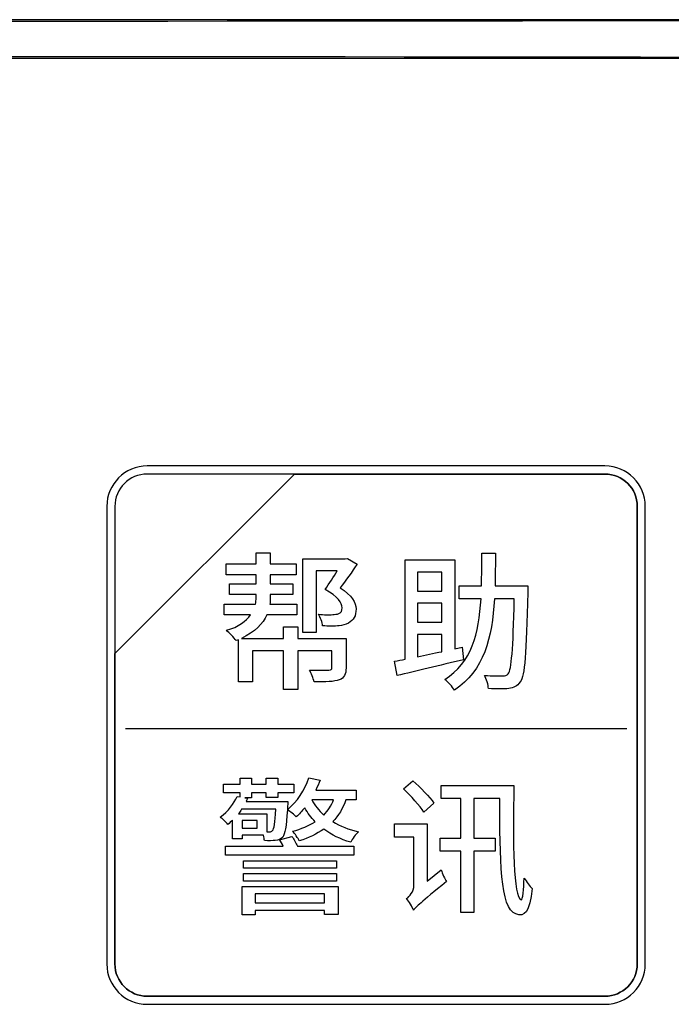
# Model space of a CAD drawing. Header units: millimetres. Extents: x 7205 to 9529, y -660 to 140.
# Tile 124 of 193: x 7620 to 7637, y -52 to -27. Entities that reach past the tile are written whole.
import ezdxf

# ---------------------------------------------------------------- set-up
doc = ezdxf.new("R2010")
doc.units = ezdxf.units.MM
doc.header["$LTSCALE"] = 3

msp = doc.modelspace()

# ---------------------------------------------------------------- linework, layer by layer
at = {"linetype": 'Continuous', "lineweight": 30}
for p, q in [((7651.521, -26.557), (7553.221, -26.557)), ((7553.221, -27.557), (7651.521, -27.557))]:
    msp.add_line(p, q, dxfattribs=at)
for centre, start_param, end_param in [((7602.371, 54.167), 4.680491, 4.744287), ((7602.371, -108.281), 1.538898, 1.602695)]:
    msp.add_ellipse(centre, major_axis=(1541.102, 0), ratio=0.052408, start_param=start_param, end_param=end_param, dxfattribs=at)
for points, knots in [([(7623.337, -38.163), (7623.337, -38.163), (7635.237, -38.163), (7635.237, -38.163), (7635.237, -38.163), (7635.814, -38.163), (7636.287, -38.635), (7636.287, -39.213), (7636.287, -39.213), (7636.287, -39.213), (7636.287, -51.113), (7636.287, -51.113), (7636.287, -51.113), (7636.287, -51.69), (7635.814, -52.163), (7635.237, -52.163), (7635.237, -52.163), (7635.237, -52.163), (7623.337, -52.163), (7623.337, -52.163), (7623.337, -52.163), (7622.759, -52.163), (7622.287, -51.69), (7622.287, -51.113), (7622.287, -51.113), (7622.287, -51.113), (7622.287, -39.213), (7622.287, -39.213), (7622.287, -39.213), (7622.287, -38.635), (7622.759, -38.163), (7623.337, -38.163)], [0, 0, 0, 0, 0.111111, 0.111111, 0.111111, 0.111111, 0.222222, 0.222222, 0.222222, 0.222222, 0.333333, 0.333333, 0.333333, 0.333333, 0.444444, 0.444444, 0.444444, 0.444444, 0.555556, 0.555556, 0.555556, 0.555556, 0.666667, 0.666667, 0.666667, 0.666667, 0.777778, 0.777778, 0.777778, 0.777778, 1, 1, 1, 1]), ([(7623.337, -38.163), (7623.337, -38.163), (7635.237, -38.163), (7635.237, -38.163), (7635.237, -38.163), (7635.814, -38.163), (7636.287, -38.635), (7636.287, -39.213), (7636.287, -39.213), (7636.287, -39.213), (7636.287, -51.113), (7636.287, -51.113), (7636.287, -51.113), (7636.287, -51.69), (7635.814, -52.163), (7635.237, -52.163), (7635.237, -52.163), (7635.237, -52.163), (7623.337, -52.163), (7623.337, -52.163), (7623.337, -52.163), (7622.759, -52.163), (7622.287, -51.69), (7622.287, -51.113), (7622.287, -51.113), (7622.287, -51.113), (7622.287, -39.213), (7622.287, -39.213), (7622.287, -39.213), (7622.287, -38.635), (7622.759, -38.163), (7623.337, -38.163)], [0, 0, 0, 0, 0.111111, 0.111111, 0.111111, 0.111111, 0.222222, 0.222222, 0.222222, 0.222222, 0.333333, 0.333333, 0.333333, 0.333333, 0.444444, 0.444444, 0.444444, 0.444444, 0.555556, 0.555556, 0.555556, 0.555556, 0.666667, 0.666667, 0.666667, 0.666667, 0.777778, 0.777778, 0.777778, 0.777778, 1, 1, 1, 1]), ([(7623.337, -38.163), (7623.337, -38.163), (7635.237, -38.163), (7635.237, -38.163), (7635.237, -38.163), (7635.814, -38.163), (7636.287, -38.635), (7636.287, -39.213), (7636.287, -39.213), (7636.287, -39.213), (7636.287, -51.113), (7636.287, -51.113), (7636.287, -51.113), (7636.287, -51.69), (7635.814, -52.163), (7635.237, -52.163), (7635.237, -52.163), (7635.237, -52.163), (7623.337, -52.163), (7623.337, -52.163), (7623.337, -52.163), (7622.759, -52.163), (7622.287, -51.69), (7622.287, -51.113), (7622.287, -51.113), (7622.287, -51.113), (7622.287, -39.213), (7622.287, -39.213), (7622.287, -39.213), (7622.287, -38.635), (7622.759, -38.163), (7623.337, -38.163)], [0, 0, 0, 0, 0.111111, 0.111111, 0.111111, 0.111111, 0.222222, 0.222222, 0.222222, 0.222222, 0.333333, 0.333333, 0.333333, 0.333333, 0.444444, 0.444444, 0.444444, 0.444444, 0.555556, 0.555556, 0.555556, 0.555556, 0.666667, 0.666667, 0.666667, 0.666667, 0.777778, 0.777778, 0.777778, 0.777778, 1, 1, 1, 1]), ([(7623.337, -38.373), (7623.337, -38.373), (7627.168, -38.373), (7627.168, -38.373), (7627.168, -38.373), (7627.168, -38.373), (7622.497, -43.043), (7622.497, -43.043), (7622.497, -43.043), (7622.497, -43.043), (7622.497, -39.213), (7622.497, -39.213), (7622.497, -39.213), (7622.497, -38.751), (7622.875, -38.373), (7623.337, -38.373)], [0, 0, 0, 0, 0.2, 0.2, 0.2, 0.2, 0.4, 0.4, 0.4, 0.4, 0.6, 0.6, 0.6, 0.6, 1, 1, 1, 1]), ([(7627.168, -38.373), (7627.168, -38.373), (7627.18, -38.373), (7627.18, -38.373), (7627.18, -38.373), (7627.18, -38.373), (7635.237, -38.373), (7635.237, -38.373), (7635.237, -38.373), (7635.699, -38.373), (7636.077, -38.751), (7636.077, -39.213), (7636.077, -39.213), (7636.077, -39.213), (7636.077, -51.113), (7636.077, -51.113), (7636.077, -51.113), (7636.077, -51.575), (7635.699, -51.953), (7635.237, -51.953), (7635.237, -51.953), (7635.237, -51.953), (7623.337, -51.953), (7623.337, -51.953), (7623.337, -51.953), (7622.875, -51.953), (7622.497, -51.575), (7622.497, -51.113), (7622.497, -51.113), (7622.497, -51.113), (7622.497, -43.133), (7622.497, -43.133), (7622.497, -43.133), (7622.497, -43.133), (7622.497, -43.043), (7622.497, -43.043), (7622.497, -43.043), (7622.497, -43.043), (7627.168, -38.373), (7627.168, -38.373)], [0, 0, 0, 0, 0.090909, 0.090909, 0.090909, 0.090909, 0.181818, 0.181818, 0.181818, 0.181818, 0.272727, 0.272727, 0.272727, 0.272727, 0.363636, 0.363636, 0.363636, 0.363636, 0.454545, 0.454545, 0.454545, 0.454545, 0.545455, 0.545455, 0.545455, 0.545455, 0.636364, 0.636364, 0.636364, 0.636364, 0.727273, 0.727273, 0.727273, 0.727273, 0.818182, 0.818182, 0.818182, 0.818182, 1, 1, 1, 1]), ([(7636.077, -51.113), (7636.077, -51.113), (7636.077, -39.213), (7636.077, -39.213), (7636.077, -39.213), (7636.077, -38.751), (7635.699, -38.373), (7635.237, -38.373), (7635.237, -38.373), (7635.237, -38.373), (7627.18, -38.373), (7627.18, -38.373), (7627.18, -38.373), (7627.18, -38.373), (7627.168, -38.373), (7627.168, -38.373), (7627.168, -38.373), (7627.168, -38.373), (7622.497, -43.043), (7622.497, -43.043), (7622.497, -43.043), (7622.497, -43.043), (7622.497, -43.133), (7622.497, -43.133), (7622.497, -43.133), (7622.497, -43.133), (7622.497, -51.113), (7622.497, -51.113), (7622.497, -51.113), (7622.497, -51.575), (7622.875, -51.953), (7623.337, -51.953), (7623.337, -51.953), (7623.337, -51.953), (7635.237, -51.953), (7635.237, -51.953), (7635.237, -51.953), (7635.699, -51.953), (7636.077, -51.575), (7636.077, -51.113)], [0, 0, 0, 0, 0.090909, 0.090909, 0.090909, 0.090909, 0.181818, 0.181818, 0.181818, 0.181818, 0.272727, 0.272727, 0.272727, 0.272727, 0.363636, 0.363636, 0.363636, 0.363636, 0.454545, 0.454545, 0.454545, 0.454545, 0.545455, 0.545455, 0.545455, 0.545455, 0.636364, 0.636364, 0.636364, 0.636364, 0.727273, 0.727273, 0.727273, 0.727273, 0.818182, 0.818182, 0.818182, 0.818182, 1, 1, 1, 1]), ([(7623.337, -38.373), (7623.337, -38.373), (7627.168, -38.373), (7627.168, -38.373), (7627.168, -38.373), (7627.168, -38.373), (7622.497, -43.043), (7622.497, -43.043), (7622.497, -43.043), (7622.497, -43.043), (7622.497, -39.213), (7622.497, -39.213), (7622.497, -39.213), (7622.497, -38.751), (7622.875, -38.373), (7623.337, -38.373)], [0, 0, 0, 0, 0.2, 0.2, 0.2, 0.2, 0.4, 0.4, 0.4, 0.4, 0.6, 0.6, 0.6, 0.6, 1, 1, 1, 1]), ([(7627.168, -38.373), (7627.168, -38.373), (7627.18, -38.373), (7627.18, -38.373), (7627.18, -38.373), (7627.18, -38.373), (7635.237, -38.373), (7635.237, -38.373), (7635.237, -38.373), (7635.699, -38.373), (7636.077, -38.751), (7636.077, -39.213), (7636.077, -39.213), (7636.077, -39.213), (7636.077, -51.113), (7636.077, -51.113), (7636.077, -51.113), (7636.077, -51.575), (7635.699, -51.953), (7635.237, -51.953), (7635.237, -51.953), (7635.237, -51.953), (7623.337, -51.953), (7623.337, -51.953), (7623.337, -51.953), (7622.875, -51.953), (7622.497, -51.575), (7622.497, -51.113), (7622.497, -51.113), (7622.497, -51.113), (7622.497, -43.133), (7622.497, -43.133), (7622.497, -43.133), (7622.497, -43.133), (7622.497, -43.043), (7622.497, -43.043), (7622.497, -43.043), (7622.497, -43.043), (7627.168, -38.373), (7627.168, -38.373)], [0, 0, 0, 0, 0.090909, 0.090909, 0.090909, 0.090909, 0.181818, 0.181818, 0.181818, 0.181818, 0.272727, 0.272727, 0.272727, 0.272727, 0.363636, 0.363636, 0.363636, 0.363636, 0.454545, 0.454545, 0.454545, 0.454545, 0.545455, 0.545455, 0.545455, 0.545455, 0.636364, 0.636364, 0.636364, 0.636364, 0.727273, 0.727273, 0.727273, 0.727273, 0.818182, 0.818182, 0.818182, 0.818182, 1, 1, 1, 1]), ([(7636.077, -51.113), (7636.077, -51.113), (7636.077, -39.213), (7636.077, -39.213), (7636.077, -39.213), (7636.077, -38.751), (7635.699, -38.373), (7635.237, -38.373), (7635.237, -38.373), (7635.237, -38.373), (7627.18, -38.373), (7627.18, -38.373), (7627.18, -38.373), (7627.18, -38.373), (7627.168, -38.373), (7627.168, -38.373), (7627.168, -38.373), (7627.168, -38.373), (7622.497, -43.043), (7622.497, -43.043), (7622.497, -43.043), (7622.497, -43.043), (7622.497, -43.133), (7622.497, -43.133), (7622.497, -43.133), (7622.497, -43.133), (7622.497, -51.113), (7622.497, -51.113), (7622.497, -51.113), (7622.497, -51.575), (7622.875, -51.953), (7623.337, -51.953), (7623.337, -51.953), (7623.337, -51.953), (7635.237, -51.953), (7635.237, -51.953), (7635.237, -51.953), (7635.699, -51.953), (7636.077, -51.575), (7636.077, -51.113)], [0, 0, 0, 0, 0.090909, 0.090909, 0.090909, 0.090909, 0.181818, 0.181818, 0.181818, 0.181818, 0.272727, 0.272727, 0.272727, 0.272727, 0.363636, 0.363636, 0.363636, 0.363636, 0.454545, 0.454545, 0.454545, 0.454545, 0.545455, 0.545455, 0.545455, 0.545455, 0.636364, 0.636364, 0.636364, 0.636364, 0.727273, 0.727273, 0.727273, 0.727273, 0.818182, 0.818182, 0.818182, 0.818182, 1, 1, 1, 1]), ([(7623.337, -38.373), (7623.337, -38.373), (7627.168, -38.373), (7627.168, -38.373), (7627.168, -38.373), (7627.168, -38.373), (7622.497, -43.043), (7622.497, -43.043), (7622.497, -43.043), (7622.497, -43.043), (7622.497, -39.213), (7622.497, -39.213), (7622.497, -39.213), (7622.497, -38.751), (7622.875, -38.373), (7623.337, -38.373)], [0, 0, 0, 0, 0.2, 0.2, 0.2, 0.2, 0.4, 0.4, 0.4, 0.4, 0.6, 0.6, 0.6, 0.6, 1, 1, 1, 1]), ([(7627.168, -38.373), (7627.168, -38.373), (7627.18, -38.373), (7627.18, -38.373), (7627.18, -38.373), (7627.18, -38.373), (7635.237, -38.373), (7635.237, -38.373), (7635.237, -38.373), (7635.699, -38.373), (7636.077, -38.751), (7636.077, -39.213), (7636.077, -39.213), (7636.077, -39.213), (7636.077, -51.113), (7636.077, -51.113), (7636.077, -51.113), (7636.077, -51.575), (7635.699, -51.953), (7635.237, -51.953), (7635.237, -51.953), (7635.237, -51.953), (7623.337, -51.953), (7623.337, -51.953), (7623.337, -51.953), (7622.875, -51.953), (7622.497, -51.575), (7622.497, -51.113), (7622.497, -51.113), (7622.497, -51.113), (7622.497, -43.133), (7622.497, -43.133), (7622.497, -43.133), (7622.497, -43.133), (7622.497, -43.043), (7622.497, -43.043), (7622.497, -43.043), (7622.497, -43.043), (7627.168, -38.373), (7627.168, -38.373)], [0, 0, 0, 0, 0.090909, 0.090909, 0.090909, 0.090909, 0.181818, 0.181818, 0.181818, 0.181818, 0.272727, 0.272727, 0.272727, 0.272727, 0.363636, 0.363636, 0.363636, 0.363636, 0.454545, 0.454545, 0.454545, 0.454545, 0.545455, 0.545455, 0.545455, 0.545455, 0.636364, 0.636364, 0.636364, 0.636364, 0.727273, 0.727273, 0.727273, 0.727273, 0.818182, 0.818182, 0.818182, 0.818182, 1, 1, 1, 1]), ([(7636.077, -51.113), (7636.077, -51.113), (7636.077, -39.213), (7636.077, -39.213), (7636.077, -39.213), (7636.077, -38.751), (7635.699, -38.373), (7635.237, -38.373), (7635.237, -38.373), (7635.237, -38.373), (7627.18, -38.373), (7627.18, -38.373), (7627.18, -38.373), (7627.18, -38.373), (7627.168, -38.373), (7627.168, -38.373), (7627.168, -38.373), (7627.168, -38.373), (7622.497, -43.043), (7622.497, -43.043), (7622.497, -43.043), (7622.497, -43.043), (7622.497, -43.133), (7622.497, -43.133), (7622.497, -43.133), (7622.497, -43.133), (7622.497, -51.113), (7622.497, -51.113), (7622.497, -51.113), (7622.497, -51.575), (7622.875, -51.953), (7623.337, -51.953), (7623.337, -51.953), (7623.337, -51.953), (7635.237, -51.953), (7635.237, -51.953), (7635.237, -51.953), (7635.699, -51.953), (7636.077, -51.575), (7636.077, -51.113)], [0, 0, 0, 0, 0.090909, 0.090909, 0.090909, 0.090909, 0.181818, 0.181818, 0.181818, 0.181818, 0.272727, 0.272727, 0.272727, 0.272727, 0.363636, 0.363636, 0.363636, 0.363636, 0.454545, 0.454545, 0.454545, 0.454545, 0.545455, 0.545455, 0.545455, 0.545455, 0.636364, 0.636364, 0.636364, 0.636364, 0.727273, 0.727273, 0.727273, 0.727273, 0.818182, 0.818182, 0.818182, 0.818182, 1, 1, 1, 1]), ([(7628.506, -42.646), (7628.506, -42.646), (7627.256, -42.646), (7627.256, -42.646), (7627.256, -42.646), (7627.256, -42.646), (7627.256, -42.344), (7627.256, -42.344), (7627.256, -42.344), (7627.256, -42.344), (7626.88, -42.344), (7626.88, -42.344), (7626.88, -42.344), (7626.88, -42.344), (7626.88, -42.646), (7626.88, -42.646), (7626.88, -42.646), (7626.88, -42.646), (7625.789, -42.646), (7625.789, -42.646), (7625.789, -42.646), (7626.139, -42.483), (7626.344, -42.262), (7626.445, -42.037), (7626.445, -42.037), (7626.445, -42.037), (7627.225, -42.037), (7627.225, -42.037), (7627.225, -42.037), (7627.225, -42.037), (7627.225, -41.754), (7627.225, -41.754), (7627.225, -41.754), (7627.225, -41.754), (7626.527, -41.754), (7626.527, -41.754), (7626.527, -41.754), (7626.531, -41.711), (7626.534, -41.676), (7626.534, -41.637), (7626.534, -41.637), (7626.534, -41.637), (7626.534, -41.506), (7626.534, -41.506), (7626.534, -41.506), (7626.534, -41.506), (7627.12, -41.506), (7627.12, -41.506), (7627.12, -41.506), (7627.12, -41.506), (7627.12, -41.23), (7627.12, -41.23), (7627.12, -41.23), (7627.12, -41.23), (7626.534, -41.23), (7626.534, -41.23), (7626.534, -41.23), (7626.534, -41.23), (7626.534, -40.997), (7626.534, -40.997), (7626.534, -40.997), (7626.534, -40.997), (7627.214, -40.997), (7627.214, -40.997), (7627.214, -40.997), (7627.214, -40.997), (7627.214, -40.71), (7627.214, -40.71), (7627.214, -40.71), (7627.214, -40.71), (7626.534, -40.71), (7626.534, -40.71), (7626.534, -40.71), (7626.534, -40.71), (7626.534, -40.423), (7626.534, -40.423), (7626.534, -40.423), (7626.534, -40.423), (7626.166, -40.423), (7626.166, -40.423), (7626.166, -40.423), (7626.166, -40.423), (7626.166, -40.71), (7626.166, -40.71), (7626.166, -40.71), (7626.166, -40.71), (7625.394, -40.71), (7625.394, -40.71), (7625.394, -40.71), (7625.394, -40.71), (7625.394, -40.997), (7625.394, -40.997), (7625.394, -40.997), (7625.394, -40.997), (7626.166, -40.997), (7626.166, -40.997), (7626.166, -40.997), (7626.166, -40.997), (7626.166, -41.23), (7626.166, -41.23), (7626.166, -41.23), (7626.166, -41.23), (7625.475, -41.23), (7625.475, -41.23), (7625.475, -41.23), (7625.475, -41.23), (7625.475, -41.506), (7625.475, -41.506), (7625.475, -41.506), (7625.475, -41.506), (7626.166, -41.506), (7626.166, -41.506), (7626.166, -41.506), (7626.166, -41.506), (7626.166, -41.637), (7626.166, -41.637), (7626.166, -41.637), (7626.166, -41.676), (7626.162, -41.711), (7626.154, -41.754), (7626.154, -41.754), (7626.154, -41.754), (7625.339, -41.754), (7625.339, -41.754), (7625.339, -41.754), (7625.339, -41.754), (7625.339, -42.037), (7625.339, -42.037), (7625.339, -42.037), (7625.339, -42.037), (7626.022, -42.037), (7626.022, -42.037), (7626.022, -42.037), (7625.91, -42.196), (7625.712, -42.348), (7625.397, -42.437), (7625.397, -42.437), (7625.475, -42.503), (7625.591, -42.623), (7625.646, -42.705), (7625.646, -42.705), (7625.646, -42.705), (7625.712, -42.681), (7625.712, -42.681), (7625.712, -42.681), (7625.712, -42.681), (7625.712, -43.776), (7625.712, -43.776), (7625.712, -43.776), (7625.712, -43.776), (7626.077, -43.776), (7626.077, -43.776), (7626.077, -43.776), (7626.077, -43.776), (7626.077, -42.969), (7626.077, -42.969), (7626.077, -42.969), (7626.077, -42.969), (7626.88, -42.969), (7626.88, -42.969), (7626.88, -42.969), (7626.88, -42.969), (7626.88, -43.977), (7626.88, -43.977), (7626.88, -43.977), (7626.88, -43.977), (7627.256, -43.977), (7627.256, -43.977), (7627.256, -43.977), (7627.256, -43.977), (7627.256, -42.969), (7627.256, -42.969), (7627.256, -42.969), (7627.256, -42.969), (7628.141, -42.969), (7628.141, -42.969), (7628.141, -42.969), (7628.141, -42.969), (7628.141, -43.407), (7628.141, -43.407), (7628.141, -43.407), (7628.141, -43.454), (7628.122, -43.469), (7628.06, -43.473), (7628.06, -43.473), (7628.001, -43.473), (7627.776, -43.473), (7627.555, -43.469), (7627.555, -43.469), (7627.602, -43.551), (7627.656, -43.683), (7627.675, -43.776), (7627.675, -43.776), (7627.982, -43.776), (7628.192, -43.776), (7628.331, -43.725), (7628.331, -43.725), (7628.463, -43.675), (7628.506, -43.582), (7628.506, -43.411), (7628.506, -43.411), (7628.506, -43.411), (7628.506, -42.646), (7628.506, -42.646)], [0, 0, 0, 0, 0.019231, 0.019231, 0.019231, 0.019231, 0.038462, 0.038462, 0.038462, 0.038462, 0.057692, 0.057692, 0.057692, 0.057692, 0.076923, 0.076923, 0.076923, 0.076923, 0.096154, 0.096154, 0.096154, 0.096154, 0.115385, 0.115385, 0.115385, 0.115385, 0.134615, 0.134615, 0.134615, 0.134615, 0.153846, 0.153846, 0.153846, 0.153846, 0.173077, 0.173077, 0.173077, 0.173077, 0.192308, 0.192308, 0.192308, 0.192308, 0.211538, 0.211538, 0.211538, 0.211538, 0.230769, 0.230769, 0.230769, 0.230769, 0.25, 0.25, 0.25, 0.25, 0.269231, 0.269231, 0.269231, 0.269231, 0.288462, 0.288462, 0.288462, 0.288462, 0.307692, 0.307692, 0.307692, 0.307692, 0.326923, 0.326923, 0.326923, 0.326923, 0.346154, 0.346154, 0.346154, 0.346154, 0.365385, 0.365385, 0.365385, 0.365385, 0.384615, 0.384615, 0.384615, 0.384615, 0.403846, 0.403846, 0.403846, 0.403846, 0.423077, 0.423077, 0.423077, 0.423077, 0.442308, 0.442308, 0.442308, 0.442308, 0.461538, 0.461538, 0.461538, 0.461538, 0.480769, 0.480769, 0.480769, 0.480769, 0.5, 0.5, 0.5, 0.5, 0.519231, 0.519231, 0.519231, 0.519231, 0.538462, 0.538462, 0.538462, 0.538462, 0.557692, 0.557692, 0.557692, 0.557692, 0.576923, 0.576923, 0.576923, 0.576923, 0.596154, 0.596154, 0.596154, 0.596154, 0.615385, 0.615385, 0.615385, 0.615385, 0.634615, 0.634615, 0.634615, 0.634615, 0.653846, 0.653846, 0.653846, 0.653846, 0.673077, 0.673077, 0.673077, 0.673077, 0.692308, 0.692308, 0.692308, 0.692308, 0.711538, 0.711538, 0.711538, 0.711538, 0.730769, 0.730769, 0.730769, 0.730769, 0.75, 0.75, 0.75, 0.75, 0.769231, 0.769231, 0.769231, 0.769231, 0.788462, 0.788462, 0.788462, 0.788462, 0.807692, 0.807692, 0.807692, 0.807692, 0.826923, 0.826923, 0.826923, 0.826923, 0.846154, 0.846154, 0.846154, 0.846154, 0.865385, 0.865385, 0.865385, 0.865385, 0.884615, 0.884615, 0.884615, 0.884615, 0.903846, 0.903846, 0.903846, 0.903846, 0.923077, 0.923077, 0.923077, 0.923077, 0.942308, 0.942308, 0.942308, 0.942308, 0.961538, 0.961538, 0.961538, 0.961538, 1, 1, 1, 1]), ([(7632.381, -41.277), (7632.388, -41.005), (7632.388, -40.718), (7632.388, -40.427), (7632.388, -40.427), (7632.388, -40.427), (7632.035, -40.427), (7632.035, -40.427), (7632.035, -40.427), (7632.035, -40.718), (7632.035, -41.005), (7632.027, -41.277), (7632.027, -41.277), (7632.027, -41.277), (7631.449, -41.277), (7631.449, -41.277), (7631.449, -41.277), (7631.449, -41.277), (7631.449, -41.618), (7631.449, -41.618), (7631.449, -41.618), (7631.449, -41.618), (7632.016, -41.618), (7632.016, -41.618), (7632.016, -41.618), (7631.962, -42.526), (7631.775, -43.271), (7631.073, -43.717), (7631.073, -43.717), (7631.158, -43.783), (7631.271, -43.904), (7631.325, -43.993), (7631.325, -43.993), (7632.097, -43.481), (7632.303, -42.631), (7632.365, -41.618), (7632.365, -41.618), (7632.365, -41.618), (7632.881, -41.618), (7632.881, -41.618), (7632.881, -41.618), (7632.85, -42.949), (7632.807, -43.454), (7632.722, -43.566), (7632.722, -43.566), (7632.683, -43.617), (7632.644, -43.628), (7632.579, -43.624), (7632.579, -43.624), (7632.497, -43.624), (7632.307, -43.624), (7632.105, -43.609), (7632.105, -43.609), (7632.163, -43.706), (7632.202, -43.853), (7632.21, -43.954), (7632.21, -43.954), (7632.412, -43.962), (7632.617, -43.966), (7632.738, -43.95), (7632.738, -43.95), (7632.866, -43.931), (7632.951, -43.896), (7633.033, -43.78), (7633.033, -43.78), (7633.157, -43.613), (7633.192, -43.054), (7633.23, -41.447), (7633.23, -41.447), (7633.23, -41.401), (7633.234, -41.277), (7633.234, -41.277), (7633.234, -41.277), (7633.234, -41.277), (7632.381, -41.277), (7632.381, -41.277)], [0, 0, 0, 0, 0.05, 0.05, 0.05, 0.05, 0.1, 0.1, 0.1, 0.1, 0.15, 0.15, 0.15, 0.15, 0.2, 0.2, 0.2, 0.2, 0.25, 0.25, 0.25, 0.25, 0.3, 0.3, 0.3, 0.3, 0.35, 0.35, 0.35, 0.35, 0.4, 0.4, 0.4, 0.4, 0.45, 0.45, 0.45, 0.45, 0.5, 0.5, 0.5, 0.5, 0.55, 0.55, 0.55, 0.55, 0.6, 0.6, 0.6, 0.6, 0.65, 0.65, 0.65, 0.65, 0.7, 0.7, 0.7, 0.7, 0.75, 0.75, 0.75, 0.75, 0.8, 0.8, 0.8, 0.8, 0.85, 0.85, 0.85, 0.85, 0.9, 0.9, 0.9, 0.9, 1, 1, 1, 1]), ([(7628.541, -40.566), (7628.541, -40.566), (7628.483, -40.582), (7628.483, -40.582), (7628.483, -40.582), (7628.483, -40.582), (7627.384, -40.582), (7627.384, -40.582), (7627.384, -40.582), (7627.384, -40.582), (7627.384, -42.491), (7627.384, -42.491), (7627.384, -42.491), (7627.384, -42.491), (7627.73, -42.491), (7627.73, -42.491), (7627.73, -42.491), (7627.73, -42.491), (7627.73, -40.888), (7627.73, -40.888), (7627.73, -40.888), (7627.73, -40.888), (7628.277, -40.888), (7628.277, -40.888), (7628.277, -40.888), (7628.184, -41.048), (7628.071, -41.222), (7627.966, -41.374), (7627.966, -41.374), (7628.292, -41.56), (7628.405, -41.723), (7628.405, -41.851), (7628.405, -41.851), (7628.405, -41.928), (7628.382, -41.975), (7628.316, -42.002), (7628.316, -42.002), (7628.273, -42.018), (7628.215, -42.026), (7628.16, -42.029), (7628.16, -42.029), (7628.06, -42.037), (7627.939, -42.033), (7627.788, -42.018), (7627.788, -42.018), (7627.842, -42.099), (7627.889, -42.231), (7627.897, -42.32), (7627.897, -42.32), (7628.044, -42.332), (7628.203, -42.332), (7628.331, -42.32), (7628.331, -42.32), (7628.409, -42.309), (7628.498, -42.286), (7628.568, -42.247), (7628.568, -42.247), (7628.7, -42.173), (7628.77, -42.06), (7628.766, -41.882), (7628.766, -41.882), (7628.766, -41.715), (7628.665, -41.529), (7628.351, -41.331), (7628.351, -41.331), (7628.498, -41.145), (7628.665, -40.912), (7628.797, -40.714), (7628.797, -40.714), (7628.797, -40.714), (7628.541, -40.566), (7628.541, -40.566)], [0, 0, 0, 0, 0.052632, 0.052632, 0.052632, 0.052632, 0.105263, 0.105263, 0.105263, 0.105263, 0.157895, 0.157895, 0.157895, 0.157895, 0.210526, 0.210526, 0.210526, 0.210526, 0.263158, 0.263158, 0.263158, 0.263158, 0.315789, 0.315789, 0.315789, 0.315789, 0.368421, 0.368421, 0.368421, 0.368421, 0.421053, 0.421053, 0.421053, 0.421053, 0.473684, 0.473684, 0.473684, 0.473684, 0.526316, 0.526316, 0.526316, 0.526316, 0.578947, 0.578947, 0.578947, 0.578947, 0.631579, 0.631579, 0.631579, 0.631579, 0.684211, 0.684211, 0.684211, 0.684211, 0.736842, 0.736842, 0.736842, 0.736842, 0.789474, 0.789474, 0.789474, 0.789474, 0.842105, 0.842105, 0.842105, 0.842105, 0.894737, 0.894737, 0.894737, 0.894737, 1, 1, 1, 1]), ([(7631.523, -42.875), (7631.523, -42.875), (7631.333, -42.918), (7631.333, -42.918), (7631.333, -42.918), (7631.333, -42.918), (7631.333, -40.601), (7631.333, -40.601), (7631.333, -40.601), (7631.333, -40.601), (7630.044, -40.601), (7630.044, -40.601), (7630.044, -40.601), (7630.044, -40.601), (7630.044, -43.19), (7630.044, -43.19), (7630.044, -43.19), (7629.947, -43.209), (7629.854, -43.225), (7629.769, -43.24), (7629.769, -43.24), (7629.769, -43.24), (7629.835, -43.613), (7629.835, -43.613), (7629.835, -43.613), (7630.301, -43.504), (7630.949, -43.349), (7631.558, -43.201), (7631.558, -43.201), (7631.558, -43.201), (7631.523, -42.875), (7631.523, -42.875)], [0, 0, 0, 0, 0.111111, 0.111111, 0.111111, 0.111111, 0.222222, 0.222222, 0.222222, 0.222222, 0.333333, 0.333333, 0.333333, 0.333333, 0.444444, 0.444444, 0.444444, 0.444444, 0.555556, 0.555556, 0.555556, 0.555556, 0.666667, 0.666667, 0.666667, 0.666667, 0.777778, 0.777778, 0.777778, 0.777778, 1, 1, 1, 1]), ([(7630.999, -40.927), (7630.999, -40.927), (7630.999, -41.416), (7630.999, -41.416), (7630.999, -41.416), (7630.999, -41.416), (7630.367, -41.416), (7630.367, -41.416), (7630.367, -41.416), (7630.367, -41.416), (7630.367, -40.927), (7630.367, -40.927), (7630.367, -40.927), (7630.367, -40.927), (7630.999, -40.927), (7630.999, -40.927)], [0, 0, 0, 0, 0.2, 0.2, 0.2, 0.2, 0.4, 0.4, 0.4, 0.4, 0.6, 0.6, 0.6, 0.6, 1, 1, 1, 1]), ([(7630.999, -42.223), (7630.999, -42.223), (7630.367, -42.223), (7630.367, -42.223), (7630.367, -42.223), (7630.367, -42.223), (7630.367, -41.731), (7630.367, -41.731), (7630.367, -41.731), (7630.367, -41.731), (7630.999, -41.731), (7630.999, -41.731), (7630.999, -41.731), (7630.999, -41.731), (7630.999, -42.223), (7630.999, -42.223)], [0, 0, 0, 0, 0.2, 0.2, 0.2, 0.2, 0.4, 0.4, 0.4, 0.4, 0.6, 0.6, 0.6, 0.6, 1, 1, 1, 1]), ([(7630.367, -42.542), (7630.367, -42.542), (7630.999, -42.542), (7630.999, -42.542), (7630.999, -42.542), (7630.999, -42.542), (7630.999, -42.992), (7630.999, -42.992), (7630.999, -42.992), (7630.778, -43.038), (7630.564, -43.081), (7630.367, -43.124), (7630.367, -43.124), (7630.367, -43.124), (7630.367, -42.542), (7630.367, -42.542)], [0, 0, 0, 0, 0.2, 0.2, 0.2, 0.2, 0.4, 0.4, 0.4, 0.4, 0.6, 0.6, 0.6, 0.6, 1, 1, 1, 1]), ([(7628.766, -46.841), (7628.766, -46.841), (7628.766, -46.592), (7628.766, -46.592), (7628.766, -46.592), (7628.766, -46.592), (7627.722, -46.592), (7627.722, -46.592), (7627.722, -46.592), (7627.761, -46.507), (7627.8, -46.421), (7627.831, -46.332), (7627.831, -46.332), (7627.831, -46.332), (7627.54, -46.27), (7627.54, -46.27), (7627.54, -46.27), (7627.435, -46.596), (7627.233, -46.899), (7626.981, -47.101), (7626.981, -47.101), (7626.981, -47.101), (7626.989, -47.004), (7626.989, -47.004), (7626.989, -47.004), (7626.992, -46.965), (7626.992, -46.887), (7626.992, -46.887), (7626.992, -46.887), (7626.992, -46.887), (7625.906, -46.887), (7625.906, -46.887), (7625.906, -46.887), (7625.917, -46.86), (7625.933, -46.833), (7625.945, -46.802), (7625.945, -46.802), (7625.945, -46.802), (7625.875, -46.79), (7625.875, -46.79), (7625.875, -46.79), (7625.875, -46.79), (7626.049, -46.79), (7626.049, -46.79), (7626.049, -46.79), (7626.049, -46.79), (7626.049, -46.662), (7626.049, -46.662), (7626.049, -46.662), (7626.049, -46.662), (7626.426, -46.662), (7626.426, -46.662), (7626.426, -46.662), (7626.426, -46.662), (7626.426, -46.782), (7626.426, -46.782), (7626.426, -46.782), (7626.426, -46.782), (7626.732, -46.782), (7626.732, -46.782), (7626.732, -46.782), (7626.732, -46.782), (7626.732, -46.662), (7626.732, -46.662), (7626.732, -46.662), (7626.732, -46.662), (7627.148, -46.662), (7627.148, -46.662), (7627.148, -46.662), (7627.148, -46.662), (7627.148, -46.437), (7627.148, -46.437), (7627.148, -46.437), (7627.148, -46.437), (7626.732, -46.437), (7626.732, -46.437), (7626.732, -46.437), (7626.732, -46.437), (7626.732, -46.282), (7626.732, -46.282), (7626.732, -46.282), (7626.732, -46.282), (7626.426, -46.282), (7626.426, -46.282), (7626.426, -46.282), (7626.426, -46.282), (7626.426, -46.437), (7626.426, -46.437), (7626.426, -46.437), (7626.426, -46.437), (7626.049, -46.437), (7626.049, -46.437), (7626.049, -46.437), (7626.049, -46.437), (7626.049, -46.282), (7626.049, -46.282), (7626.049, -46.282), (7626.049, -46.282), (7625.751, -46.282), (7625.751, -46.282), (7625.751, -46.282), (7625.751, -46.282), (7625.751, -46.437), (7625.751, -46.437), (7625.751, -46.437), (7625.751, -46.437), (7625.32, -46.437), (7625.32, -46.437), (7625.32, -46.437), (7625.32, -46.437), (7625.32, -46.662), (7625.32, -46.662), (7625.32, -46.662), (7625.32, -46.662), (7625.751, -46.662), (7625.751, -46.662), (7625.751, -46.662), (7625.751, -46.662), (7625.751, -46.767), (7625.751, -46.767), (7625.751, -46.767), (7625.751, -46.767), (7625.673, -46.755), (7625.673, -46.755), (7625.673, -46.755), (7625.595, -46.938), (7625.452, -47.143), (7625.231, -47.295), (7625.231, -47.295), (7625.293, -47.333), (7625.386, -47.423), (7625.432, -47.485), (7625.432, -47.485), (7625.475, -47.45), (7625.518, -47.411), (7625.557, -47.372), (7625.557, -47.372), (7625.557, -47.372), (7625.557, -47.861), (7625.557, -47.861), (7625.557, -47.861), (7625.557, -47.861), (7625.809, -47.861), (7625.809, -47.861), (7625.809, -47.861), (7625.809, -47.861), (7625.809, -47.768), (7625.809, -47.768), (7625.809, -47.768), (7625.809, -47.768), (7626.36, -47.768), (7626.36, -47.768), (7626.36, -47.768), (7626.371, -47.819), (7626.379, -47.865), (7626.383, -47.904), (7626.383, -47.904), (7626.496, -47.912), (7626.604, -47.908), (7626.666, -47.9), (7626.666, -47.9), (7626.748, -47.896), (7626.806, -47.873), (7626.86, -47.815), (7626.86, -47.815), (7626.923, -47.737), (7626.954, -47.547), (7626.981, -47.108), (7626.981, -47.108), (7627.054, -47.151), (7627.163, -47.236), (7627.214, -47.287), (7627.214, -47.287), (7627.287, -47.217), (7627.361, -47.143), (7627.431, -47.054), (7627.431, -47.054), (7627.509, -47.186), (7627.602, -47.31), (7627.706, -47.415), (7627.706, -47.415), (7627.54, -47.52), (7627.342, -47.601), (7627.117, -47.663), (7627.117, -47.663), (7627.175, -47.718), (7627.26, -47.85), (7627.291, -47.912), (7627.291, -47.912), (7627.532, -47.834), (7627.745, -47.733), (7627.928, -47.609), (7627.928, -47.609), (7628.129, -47.756), (7628.362, -47.869), (7628.63, -47.947), (7628.63, -47.947), (7628.673, -47.861), (7628.762, -47.737), (7628.828, -47.675), (7628.828, -47.675), (7628.576, -47.621), (7628.354, -47.527), (7628.16, -47.411), (7628.16, -47.411), (7628.312, -47.26), (7628.424, -47.07), (7628.502, -46.841), (7628.502, -46.841), (7628.502, -46.841), (7628.766, -46.841), (7628.766, -46.841)], [0, 0, 0, 0, 0.018519, 0.018519, 0.018519, 0.018519, 0.037037, 0.037037, 0.037037, 0.037037, 0.055556, 0.055556, 0.055556, 0.055556, 0.074074, 0.074074, 0.074074, 0.074074, 0.092593, 0.092593, 0.092593, 0.092593, 0.111111, 0.111111, 0.111111, 0.111111, 0.12963, 0.12963, 0.12963, 0.12963, 0.148148, 0.148148, 0.148148, 0.148148, 0.166667, 0.166667, 0.166667, 0.166667, 0.185185, 0.185185, 0.185185, 0.185185, 0.203704, 0.203704, 0.203704, 0.203704, 0.222222, 0.222222, 0.222222, 0.222222, 0.240741, 0.240741, 0.240741, 0.240741, 0.259259, 0.259259, 0.259259, 0.259259, 0.277778, 0.277778, 0.277778, 0.277778, 0.296296, 0.296296, 0.296296, 0.296296, 0.314815, 0.314815, 0.314815, 0.314815, 0.333333, 0.333333, 0.333333, 0.333333, 0.351852, 0.351852, 0.351852, 0.351852, 0.37037, 0.37037, 0.37037, 0.37037, 0.388889, 0.388889, 0.388889, 0.388889, 0.407407, 0.407407, 0.407407, 0.407407, 0.425926, 0.425926, 0.425926, 0.425926, 0.444444, 0.444444, 0.444444, 0.444444, 0.462963, 0.462963, 0.462963, 0.462963, 0.481481, 0.481481, 0.481481, 0.481481, 0.5, 0.5, 0.5, 0.5, 0.518519, 0.518519, 0.518519, 0.518519, 0.537037, 0.537037, 0.537037, 0.537037, 0.555556, 0.555556, 0.555556, 0.555556, 0.574074, 0.574074, 0.574074, 0.574074, 0.592593, 0.592593, 0.592593, 0.592593, 0.611111, 0.611111, 0.611111, 0.611111, 0.62963, 0.62963, 0.62963, 0.62963, 0.648148, 0.648148, 0.648148, 0.648148, 0.666667, 0.666667, 0.666667, 0.666667, 0.685185, 0.685185, 0.685185, 0.685185, 0.703704, 0.703704, 0.703704, 0.703704, 0.722222, 0.722222, 0.722222, 0.722222, 0.740741, 0.740741, 0.740741, 0.740741, 0.759259, 0.759259, 0.759259, 0.759259, 0.777778, 0.777778, 0.777778, 0.777778, 0.796296, 0.796296, 0.796296, 0.796296, 0.814815, 0.814815, 0.814815, 0.814815, 0.833333, 0.833333, 0.833333, 0.833333, 0.851852, 0.851852, 0.851852, 0.851852, 0.87037, 0.87037, 0.87037, 0.87037, 0.888889, 0.888889, 0.888889, 0.888889, 0.907407, 0.907407, 0.907407, 0.907407, 0.925926, 0.925926, 0.925926, 0.925926, 0.944444, 0.944444, 0.944444, 0.944444, 0.962963, 0.962963, 0.962963, 0.962963, 1, 1, 1, 1]), ([(7630.793, -46.93), (7630.681, -46.767), (7630.436, -46.526), (7630.246, -46.352), (7630.246, -46.352), (7630.246, -46.352), (7630.002, -46.557), (7630.002, -46.557), (7630.002, -46.557), (7630.188, -46.74), (7630.425, -47), (7630.53, -47.167), (7630.53, -47.167), (7630.53, -47.167), (7630.793, -46.93), (7630.793, -46.93)], [0, 0, 0, 0, 0.2, 0.2, 0.2, 0.2, 0.4, 0.4, 0.4, 0.4, 0.6, 0.6, 0.6, 0.6, 1, 1, 1, 1]), ([(7630.98, -46.472), (7630.98, -46.472), (7630.98, -46.81), (7630.98, -46.81), (7630.98, -46.81), (7630.98, -46.81), (7631.492, -46.81), (7631.492, -46.81), (7631.492, -46.81), (7631.492, -46.81), (7631.492, -47.838), (7631.492, -47.838), (7631.492, -47.838), (7631.492, -47.838), (7630.956, -47.838), (7630.956, -47.838), (7630.956, -47.838), (7630.956, -47.838), (7630.956, -48.176), (7630.956, -48.176), (7630.956, -48.176), (7630.956, -48.176), (7631.492, -48.176), (7631.492, -48.176), (7631.492, -48.176), (7631.492, -48.176), (7631.492, -49.778), (7631.492, -49.778), (7631.492, -49.778), (7631.492, -49.778), (7631.833, -49.778), (7631.833, -49.778), (7631.833, -49.778), (7631.833, -49.778), (7631.833, -48.176), (7631.833, -48.176), (7631.833, -48.176), (7631.833, -48.176), (7632.381, -48.176), (7632.381, -48.176), (7632.381, -48.176), (7632.381, -48.176), (7632.381, -47.838), (7632.381, -47.838), (7632.381, -47.838), (7632.381, -47.838), (7631.833, -47.838), (7631.833, -47.838), (7631.833, -47.838), (7631.833, -47.838), (7631.833, -46.81), (7631.833, -46.81), (7631.833, -46.81), (7631.833, -46.81), (7632.505, -46.81), (7632.505, -46.81), (7632.505, -46.81), (7632.505, -48.37), (7632.505, -49.673), (7632.924, -49.813), (7632.924, -49.813), (7633.137, -49.902), (7633.293, -49.767), (7633.343, -49.15), (7633.343, -49.15), (7633.289, -49.103), (7633.196, -48.967), (7633.137, -48.878), (7633.137, -48.878), (7633.126, -49.173), (7633.095, -49.452), (7633.067, -49.444), (7633.067, -49.444), (7632.842, -49.386), (7632.846, -47.97), (7632.87, -46.472), (7632.87, -46.472), (7632.87, -46.472), (7630.98, -46.472), (7630.98, -46.472)], [0, 0, 0, 0, 0.047619, 0.047619, 0.047619, 0.047619, 0.095238, 0.095238, 0.095238, 0.095238, 0.142857, 0.142857, 0.142857, 0.142857, 0.190476, 0.190476, 0.190476, 0.190476, 0.238095, 0.238095, 0.238095, 0.238095, 0.285714, 0.285714, 0.285714, 0.285714, 0.333333, 0.333333, 0.333333, 0.333333, 0.380952, 0.380952, 0.380952, 0.380952, 0.428571, 0.428571, 0.428571, 0.428571, 0.47619, 0.47619, 0.47619, 0.47619, 0.52381, 0.52381, 0.52381, 0.52381, 0.571429, 0.571429, 0.571429, 0.571429, 0.619048, 0.619048, 0.619048, 0.619048, 0.666667, 0.666667, 0.666667, 0.666667, 0.714286, 0.714286, 0.714286, 0.714286, 0.761905, 0.761905, 0.761905, 0.761905, 0.809524, 0.809524, 0.809524, 0.809524, 0.857143, 0.857143, 0.857143, 0.857143, 0.904762, 0.904762, 0.904762, 0.904762, 1, 1, 1, 1]), ([(7628.184, -46.841), (7628.126, -46.996), (7628.036, -47.128), (7627.928, -47.24), (7627.928, -47.24), (7627.8, -47.12), (7627.695, -46.988), (7627.617, -46.841), (7627.617, -46.841), (7627.617, -46.841), (7628.184, -46.841), (7628.184, -46.841)], [0, 0, 0, 0, 0.25, 0.25, 0.25, 0.25, 0.5, 0.5, 0.5, 0.5, 1, 1, 1, 1]), ([(7626.449, -47.205), (7626.449, -47.205), (7625.712, -47.205), (7625.712, -47.205), (7625.712, -47.205), (7625.743, -47.167), (7625.77, -47.128), (7625.793, -47.089), (7625.793, -47.089), (7625.793, -47.089), (7626.682, -47.089), (7626.682, -47.089), (7626.682, -47.089), (7626.659, -47.454), (7626.635, -47.597), (7626.597, -47.644), (7626.597, -47.644), (7626.577, -47.671), (7626.554, -47.675), (7626.523, -47.675), (7626.523, -47.675), (7626.503, -47.675), (7626.48, -47.675), (7626.449, -47.675), (7626.449, -47.675), (7626.449, -47.675), (7626.449, -47.205), (7626.449, -47.205)], [0, 0, 0, 0, 0.125, 0.125, 0.125, 0.125, 0.25, 0.25, 0.25, 0.25, 0.375, 0.375, 0.375, 0.375, 0.5, 0.5, 0.5, 0.5, 0.625, 0.625, 0.625, 0.625, 0.75, 0.75, 0.75, 0.75, 1, 1, 1, 1]), ([(7626.193, -47.586), (7626.193, -47.586), (7625.809, -47.586), (7625.809, -47.586), (7625.809, -47.586), (7625.809, -47.586), (7625.809, -47.384), (7625.809, -47.384), (7625.809, -47.384), (7625.809, -47.384), (7626.193, -47.384), (7626.193, -47.384), (7626.193, -47.384), (7626.193, -47.384), (7626.193, -47.586), (7626.193, -47.586)], [0, 0, 0, 0, 0.2, 0.2, 0.2, 0.2, 0.4, 0.4, 0.4, 0.4, 0.6, 0.6, 0.6, 0.6, 1, 1, 1, 1]), ([(7630.619, -48.956), (7630.619, -48.956), (7630.619, -47.469), (7630.619, -47.469), (7630.619, -47.469), (7630.619, -47.469), (7629.765, -47.469), (7629.765, -47.469), (7629.765, -47.469), (7629.765, -47.469), (7629.765, -47.815), (7629.765, -47.815), (7629.765, -47.815), (7629.765, -47.815), (7630.27, -47.815), (7630.27, -47.815), (7630.27, -47.815), (7630.27, -47.815), (7630.27, -49.06), (7630.27, -49.06), (7630.27, -49.06), (7630.27, -49.239), (7630.157, -49.359), (7630.079, -49.413), (7630.079, -49.413), (7630.141, -49.479), (7630.231, -49.631), (7630.262, -49.716), (7630.262, -49.716), (7630.324, -49.627), (7630.433, -49.53), (7631.116, -48.971), (7631.116, -48.971), (7631.073, -48.905), (7631.011, -48.765), (7630.98, -48.668), (7630.98, -48.668), (7630.98, -48.668), (7630.619, -48.956), (7630.619, -48.956)], [0, 0, 0, 0, 0.090909, 0.090909, 0.090909, 0.090909, 0.181818, 0.181818, 0.181818, 0.181818, 0.272727, 0.272727, 0.272727, 0.272727, 0.363636, 0.363636, 0.363636, 0.363636, 0.454545, 0.454545, 0.454545, 0.454545, 0.545455, 0.545455, 0.545455, 0.545455, 0.636364, 0.636364, 0.636364, 0.636364, 0.727273, 0.727273, 0.727273, 0.727273, 0.818182, 0.818182, 0.818182, 0.818182, 1, 1, 1, 1]), ([(7626.779, -47.884), (7626.81, -47.935), (7626.845, -47.993), (7626.872, -48.051), (7626.872, -48.051), (7626.872, -48.051), (7625.37, -48.051), (7625.37, -48.051), (7625.37, -48.051), (7625.37, -48.051), (7625.37, -48.288), (7625.37, -48.288), (7625.37, -48.288), (7625.37, -48.288), (7628.708, -48.288), (7628.708, -48.288), (7628.708, -48.288), (7628.708, -48.288), (7628.708, -48.051), (7628.708, -48.051), (7628.708, -48.051), (7628.708, -48.051), (7627.245, -48.051), (7627.245, -48.051), (7627.245, -48.051), (7627.206, -47.966), (7627.151, -47.873), (7627.101, -47.795), (7627.101, -47.795), (7627.101, -47.795), (7626.779, -47.884), (7626.779, -47.884)], [0, 0, 0, 0, 0.111111, 0.111111, 0.111111, 0.111111, 0.222222, 0.222222, 0.222222, 0.222222, 0.333333, 0.333333, 0.333333, 0.333333, 0.444444, 0.444444, 0.444444, 0.444444, 0.555556, 0.555556, 0.555556, 0.555556, 0.666667, 0.666667, 0.666667, 0.666667, 0.777778, 0.777778, 0.777778, 0.777778, 1, 1, 1, 1]), ([(7628.257, -48.428), (7628.257, -48.428), (7625.84, -48.428), (7625.84, -48.428), (7625.84, -48.428), (7625.84, -48.428), (7625.84, -48.626), (7625.84, -48.626), (7625.84, -48.626), (7625.84, -48.626), (7628.257, -48.626), (7628.257, -48.626), (7628.257, -48.626), (7628.257, -48.626), (7628.257, -48.428), (7628.257, -48.428)], [0, 0, 0, 0, 0.2, 0.2, 0.2, 0.2, 0.4, 0.4, 0.4, 0.4, 0.6, 0.6, 0.6, 0.6, 1, 1, 1, 1]), ([(7625.84, -48.956), (7625.84, -48.956), (7628.257, -48.956), (7628.257, -48.956), (7628.257, -48.956), (7628.257, -48.956), (7628.257, -48.761), (7628.257, -48.761), (7628.257, -48.761), (7628.257, -48.761), (7625.84, -48.761), (7625.84, -48.761), (7625.84, -48.761), (7625.84, -48.761), (7625.84, -48.956), (7625.84, -48.956)], [0, 0, 0, 0, 0.2, 0.2, 0.2, 0.2, 0.4, 0.4, 0.4, 0.4, 0.6, 0.6, 0.6, 0.6, 1, 1, 1, 1]), ([(7625.805, -49.833), (7625.805, -49.833), (7626.146, -49.833), (7626.146, -49.833), (7626.146, -49.833), (7626.146, -49.833), (7626.146, -49.72), (7626.146, -49.72), (7626.146, -49.72), (7626.146, -49.72), (7627.947, -49.72), (7627.947, -49.72), (7627.947, -49.72), (7627.947, -49.72), (7627.947, -49.829), (7627.947, -49.829), (7627.947, -49.829), (7627.947, -49.829), (7628.304, -49.829), (7628.304, -49.829), (7628.304, -49.829), (7628.304, -49.829), (7628.304, -49.095), (7628.304, -49.095), (7628.304, -49.095), (7628.304, -49.095), (7625.805, -49.095), (7625.805, -49.095), (7625.805, -49.095), (7625.805, -49.095), (7625.805, -49.833), (7625.805, -49.833)], [0, 0, 0, 0, 0.111111, 0.111111, 0.111111, 0.111111, 0.222222, 0.222222, 0.222222, 0.222222, 0.333333, 0.333333, 0.333333, 0.333333, 0.444444, 0.444444, 0.444444, 0.444444, 0.555556, 0.555556, 0.555556, 0.555556, 0.666667, 0.666667, 0.666667, 0.666667, 0.777778, 0.777778, 0.777778, 0.777778, 1, 1, 1, 1]), ([(7627.947, -49.293), (7627.947, -49.293), (7627.947, -49.522), (7627.947, -49.522), (7627.947, -49.522), (7627.947, -49.522), (7626.146, -49.522), (7626.146, -49.522), (7626.146, -49.522), (7626.146, -49.522), (7626.146, -49.293), (7626.146, -49.293), (7626.146, -49.293), (7626.146, -49.293), (7627.947, -49.293), (7627.947, -49.293)], [0, 0, 0, 0, 0.2, 0.2, 0.2, 0.2, 0.4, 0.4, 0.4, 0.4, 0.6, 0.6, 0.6, 0.6, 1, 1, 1, 1])]:
    msp.add_open_spline(points, degree=3, knots=knots, dxfattribs=at)
msp.add_open_spline([(7622.77, -44.988), (7622.77, -44.988), (7635.803, -44.988), (7635.803, -44.988)], degree=3, dxfattribs=at)

doc.saveas('drawing.dxf')
